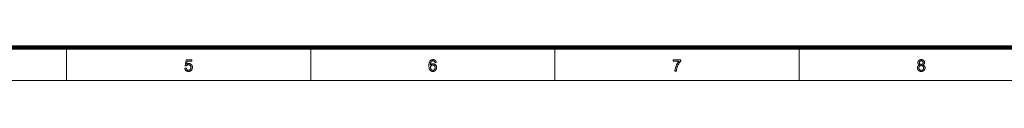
# Model space of a CAD drawing. Extents: x 0 to 1189, y 0 to 841.
# Tile 73 of 135: x 283 to 583, y 10 to 20. Entities that reach past the tile are written whole.
import ezdxf

# ---------------------------------------------------------------- set-up
doc = ezdxf.new("R2010")
doc.units = 0

msp = doc.modelspace()

# ---------------------------------------------------------------- linework, layer by layer
at = {"color": 7, "lineweight": 100}
msp.add_line((20, 20), (1169, 20), dxfattribs=at)
at = {"color": 7, "lineweight": 13, "ltscale": 0.25}
for p, q in [((297.25, 20), (297.25, 10)), ((371.56, 20), (371.56, 10)), ((445.88, 20), (445.88, 10)), ((520.19, 20), (520.19, 10))]:
    msp.add_line(p, q, dxfattribs=at)
at = {"color": 7, "lineweight": 13}
msp.add_line((10, 10), (1179, 10), dxfattribs=at)
for points in [[(333.25, 13.72), (333.7, 13.76), (333.71, 13.7), (333.73, 13.63), (333.74, 13.58), (333.76, 13.52), (333.78, 13.47), (333.81, 13.42), (333.84, 13.38), (333.87, 13.34), (333.9, 13.3), (333.93, 13.26), (333.97, 13.23), (334.01, 13.2), (334.05, 13.18), (334.09, 13.16), (334.13, 13.14), (334.18, 13.13), (334.23, 13.11), (334.27, 13.11), (334.32, 13.1), (334.37, 13.1), (334.44, 13.1), (334.49, 13.11), (334.55, 13.12), (334.61, 13.14), (334.66, 13.16), (334.71, 13.18), (334.76, 13.21), (334.81, 13.25), (334.86, 13.29), (334.9, 13.33), (334.94, 13.38), (334.98, 13.43), (335.01, 13.49), (335.04, 13.54), (335.06, 13.6), (335.08, 13.67), (335.09, 13.73), (335.11, 13.8), (335.11, 13.88), (335.11, 13.95), (335.11, 14.03), (335.11, 14.09), (335.1, 14.16), (335.08, 14.22), (335.06, 14.28), (335.04, 14.34), (335.01, 14.39), (334.98, 14.44), (334.95, 14.49), (334.91, 14.53), (334.87, 14.57), (334.82, 14.61), (334.77, 14.64), (334.72, 14.67), (334.67, 14.69), (334.61, 14.71), (334.56, 14.73), (334.5, 14.74), (334.43, 14.74), (334.37, 14.75), (334.33, 14.74), (334.29, 14.74), (334.25, 14.74), (334.21, 14.73), (334.17, 14.72), (334.13, 14.71), (334.1, 14.7), (334.06, 14.69), (334.03, 14.67), (333.99, 14.65), (333.96, 14.63), (333.93, 14.61), (333.9, 14.59), (333.87, 14.57), (333.84, 14.54), (333.82, 14.52), (333.79, 14.49), (333.77, 14.46), (333.75, 14.44), (333.73, 14.41), (333.33, 14.46), (333.66, 16.26), (335.41, 16.26), (335.41, 15.85), (334.01, 15.85), (333.82, 14.91), (333.88, 14.95), (333.95, 14.98), (334.01, 15.02), (334.08, 15.05), (334.14, 15.07), (334.21, 15.09), (334.28, 15.11), (334.34, 15.12), (334.41, 15.12), (334.48, 15.13), (334.57, 15.12), (334.66, 15.11), (334.74, 15.1), (334.83, 15.07), (334.9, 15.05), (334.98, 15.01), (335.05, 14.97), (335.12, 14.92), (335.19, 14.87), (335.26, 14.81), (335.31, 14.74), (335.37, 14.67), (335.42, 14.6), (335.46, 14.52), (335.49, 14.45), (335.52, 14.36), (335.54, 14.27), (335.56, 14.18), (335.57, 14.09), (335.57, 13.99), (335.57, 13.9), (335.56, 13.81), (335.55, 13.72), (335.53, 13.63), (335.5, 13.55), (335.47, 13.47), (335.43, 13.39), (335.39, 13.31), (335.35, 13.24), (335.29, 13.17), (335.22, 13.09), (335.15, 13.02), (335.07, 12.95), (334.98, 12.9), (334.9, 12.85), (334.8, 12.81), (334.7, 12.78), (334.6, 12.76), (334.49, 12.75), (334.37, 12.75), (334.28, 12.75), (334.19, 12.76), (334.1, 12.77), (334.02, 12.79), (333.94, 12.81), (333.86, 12.84), (333.79, 12.88), (333.72, 12.92), (333.66, 12.96), (333.59, 13.01), (333.54, 13.07), (333.48, 13.13), (333.44, 13.19), (333.39, 13.25), (333.36, 13.32), (333.33, 13.4), (333.3, 13.47), (333.28, 13.55), (333.26, 13.64)], [(409.79, 15.45), (409.36, 15.41), (409.35, 15.46), (409.34, 15.51), (409.33, 15.55), (409.31, 15.59), (409.3, 15.63), (409.28, 15.67), (409.26, 15.7), (409.24, 15.73), (409.22, 15.76), (409.2, 15.78), (409.17, 15.82), (409.13, 15.85), (409.09, 15.88), (409.05, 15.9), (409.01, 15.92), (408.96, 15.94), (408.92, 15.95), (408.87, 15.96), (408.82, 15.96), (408.77, 15.97), (408.73, 15.96), (408.69, 15.96), (408.65, 15.96), (408.62, 15.95), (408.58, 15.94), (408.54, 15.92), (408.51, 15.91), (408.48, 15.89), (408.44, 15.87), (408.41, 15.85), (408.37, 15.82), (408.33, 15.79), (408.3, 15.75), (408.26, 15.71), (408.23, 15.67), (408.2, 15.62), (408.17, 15.58), (408.14, 15.53), (408.12, 15.47), (408.09, 15.42), (408.07, 15.36), (408.05, 15.3), (408.03, 15.23), (408.02, 15.15), (408, 15.07), (407.99, 14.99), (407.98, 14.9), (407.98, 14.81), (407.97, 14.71), (407.97, 14.61), (408, 14.66), (408.04, 14.7), (408.07, 14.74), (408.11, 14.78), (408.14, 14.82), (408.18, 14.85), (408.22, 14.88), (408.26, 14.91), (408.31, 14.94), (408.35, 14.96), (408.39, 14.98), (408.44, 15), (408.49, 15.02), (408.53, 15.03), (408.58, 15.05), (408.63, 15.06), (408.67, 15.07), (408.72, 15.07), (408.77, 15.07), (408.82, 15.08), (408.9, 15.07), (408.99, 15.06), (409.07, 15.05), (409.14, 15.02), (409.22, 15), (409.29, 14.96), (409.36, 14.92), (409.43, 14.87), (409.49, 14.82), (409.55, 14.76), (409.61, 14.69), (409.66, 14.63), (409.71, 14.55), (409.75, 14.48), (409.78, 14.4), (409.81, 14.31), (409.83, 14.23), (409.84, 14.13), (409.85, 14.04), (409.85, 13.94), (409.85, 13.88), (409.85, 13.81), (409.84, 13.75), (409.83, 13.69), (409.82, 13.62), (409.8, 13.56), (409.78, 13.5), (409.76, 13.44), (409.74, 13.39), (409.71, 13.33), (409.68, 13.27), (409.65, 13.22), (409.62, 13.17), (409.58, 13.12), (409.54, 13.08), (409.5, 13.04), (409.46, 13), (409.42, 12.96), (409.37, 12.93), (409.32, 12.9), (409.27, 12.87), (409.22, 12.84), (409.17, 12.82), (409.11, 12.8), (409.06, 12.78), (409, 12.77), (408.94, 12.76), (408.88, 12.75), (408.82, 12.75), (408.76, 12.75), (408.65, 12.75), (408.55, 12.76), (408.45, 12.78), (408.36, 12.81), (408.27, 12.84), (408.18, 12.89), (408.1, 12.94), (408.03, 13), (407.95, 13.07), (407.88, 13.14), (407.82, 13.22), (407.76, 13.32), (407.71, 13.42), (407.66, 13.54), (407.63, 13.66), (407.6, 13.8), (407.57, 13.94), (407.56, 14.1), (407.55, 14.27), (407.54, 14.44), (407.55, 14.64), (407.56, 14.83), (407.58, 15), (407.6, 15.17), (407.64, 15.32), (407.68, 15.46), (407.73, 15.59), (407.78, 15.71), (407.85, 15.82), (407.92, 15.92), (407.99, 15.99), (408.06, 16.06), (408.13, 16.12), (408.22, 16.17), (408.3, 16.22), (408.39, 16.26), (408.49, 16.28), (408.59, 16.3), (408.69, 16.32), (408.8, 16.32), (408.88, 16.32), (408.96, 16.31), (409.03, 16.3), (409.11, 16.28), (409.17, 16.26), (409.24, 16.24), (409.3, 16.21), (409.36, 16.17), (409.42, 16.13), (409.48, 16.09), (409.53, 16.04), (409.57, 15.99), (409.61, 15.93), (409.65, 15.87), (409.69, 15.81), (409.72, 15.75), (409.74, 15.68), (409.76, 15.6), (409.78, 15.53)], [(481.9, 15.85), (481.9, 16.26), (484.17, 16.26), (484.17, 15.93), (484.1, 15.85), (484.04, 15.77), (483.97, 15.69), (483.9, 15.6), (483.84, 15.51), (483.77, 15.41), (483.7, 15.31), (483.64, 15.21), (483.57, 15.1), (483.51, 14.98), (483.44, 14.86), (483.38, 14.74), (483.32, 14.62), (483.27, 14.5), (483.22, 14.38), (483.17, 14.26), (483.12, 14.14), (483.08, 14.01), (483.04, 13.89), (483, 13.77), (482.97, 13.68), (482.95, 13.59), (482.93, 13.5), (482.91, 13.4), (482.89, 13.31), (482.88, 13.21), (482.86, 13.11), (482.85, 13.01), (482.84, 12.91), (482.83, 12.8), (482.39, 12.8), (482.4, 12.89), (482.4, 12.98), (482.41, 13.07), (482.42, 13.16), (482.44, 13.26), (482.45, 13.36), (482.48, 13.47), (482.5, 13.58), (482.53, 13.69), (482.55, 13.8), (482.59, 13.92), (482.62, 14.04), (482.66, 14.15), (482.7, 14.26), (482.74, 14.38), (482.79, 14.49), (482.84, 14.6), (482.89, 14.71), (482.94, 14.82), (483, 14.93), (483.06, 15.04), (483.12, 15.14), (483.18, 15.24), (483.24, 15.34), (483.3, 15.43), (483.36, 15.52), (483.42, 15.61), (483.49, 15.69), (483.55, 15.77), (483.62, 15.85)], [(556.85, 14.7), (556.8, 14.72), (556.75, 14.75), (556.7, 14.77), (556.66, 14.79), (556.62, 14.82), (556.58, 14.85), (556.54, 14.88), (556.51, 14.91), (556.48, 14.95), (556.45, 14.98), (556.43, 15.02), (556.41, 15.06), (556.39, 15.1), (556.37, 15.14), (556.36, 15.18), (556.34, 15.23), (556.33, 15.27), (556.33, 15.32), (556.32, 15.37), (556.32, 15.42), (556.33, 15.49), (556.33, 15.56), (556.35, 15.64), (556.37, 15.7), (556.39, 15.77), (556.42, 15.83), (556.46, 15.89), (556.5, 15.95), (556.55, 16.01), (556.6, 16.06), (556.65, 16.11), (556.71, 16.15), (556.78, 16.19), (556.85, 16.23), (556.92, 16.25), (556.99, 16.28), (557.07, 16.3), (557.15, 16.31), (557.24, 16.32), (557.33, 16.32), (557.42, 16.32), (557.5, 16.31), (557.59, 16.3), (557.67, 16.28), (557.74, 16.25), (557.81, 16.22), (557.88, 16.19), (557.95, 16.15), (558.01, 16.1), (558.07, 16.05), (558.12, 16), (558.17, 15.94), (558.21, 15.88), (558.24, 15.82), (558.28, 15.76), (558.3, 15.69), (558.32, 15.62), (558.33, 15.55), (558.34, 15.48), (558.35, 15.4), (558.34, 15.36), (558.34, 15.31), (558.33, 15.26), (558.32, 15.22), (558.31, 15.18), (558.3, 15.14), (558.28, 15.09), (558.26, 15.06), (558.24, 15.02), (558.22, 14.98), (558.19, 14.95), (558.16, 14.91), (558.13, 14.88), (558.09, 14.85), (558.06, 14.82), (558.02, 14.79), (557.97, 14.77), (557.93, 14.75), (557.88, 14.72), (557.83, 14.7), (557.89, 14.68), (557.95, 14.66), (558.01, 14.63), (558.06, 14.6), (558.11, 14.57), (558.16, 14.53), (558.21, 14.49), (558.25, 14.45), (558.28, 14.41), (558.32, 14.36), (558.35, 14.32), (558.38, 14.27), (558.41, 14.22), (558.43, 14.16), (558.45, 14.11), (558.46, 14.05), (558.47, 13.99), (558.48, 13.93), (558.49, 13.87), (558.49, 13.81), (558.49, 13.72), (558.48, 13.63), (558.46, 13.55), (558.44, 13.47), (558.41, 13.39), (558.37, 13.32), (558.33, 13.25), (558.29, 13.18), (558.23, 13.11), (558.17, 13.05), (558.11, 12.99), (558.04, 12.94), (557.96, 12.89), (557.88, 12.86), (557.8, 12.82), (557.72, 12.79), (557.63, 12.77), (557.53, 12.76), (557.44, 12.75), (557.34, 12.75), (557.23, 12.75), (557.14, 12.76), (557.04, 12.77), (556.95, 12.79), (556.87, 12.82), (556.79, 12.86), (556.71, 12.9), (556.63, 12.94), (556.57, 12.99), (556.5, 13.05), (556.44, 13.11), (556.39, 13.18), (556.34, 13.25), (556.3, 13.32), (556.26, 13.4), (556.23, 13.47), (556.21, 13.56), (556.19, 13.64), (556.19, 13.73), (556.18, 13.82), (556.18, 13.88), (556.19, 13.95), (556.2, 14.01), (556.21, 14.07), (556.23, 14.13), (556.24, 14.19), (556.27, 14.24), (556.29, 14.29), (556.32, 14.34), (556.36, 14.39), (556.39, 14.43), (556.43, 14.48), (556.47, 14.51), (556.52, 14.55), (556.57, 14.58), (556.62, 14.61), (556.67, 14.64), (556.73, 14.66), (556.79, 14.68)], [(556.76, 15.43), (556.76, 15.38), (556.77, 15.34), (556.78, 15.29), (556.79, 15.25), (556.8, 15.21), (556.82, 15.17), (556.84, 15.13), (556.86, 15.09), (556.89, 15.06), (556.92, 15.03), (556.96, 15), (556.99, 14.97), (557.03, 14.94), (557.07, 14.92), (557.11, 14.91), (557.15, 14.89), (557.19, 14.88), (557.24, 14.87), (557.29, 14.87), (557.34, 14.87), (557.39, 14.87), (557.43, 14.87), (557.48, 14.88), (557.52, 14.89), (557.56, 14.91), (557.6, 14.92), (557.64, 14.94), (557.68, 14.97), (557.71, 14.99), (557.74, 15.02), (557.77, 15.06), (557.8, 15.09), (557.83, 15.12), (557.85, 15.16), (557.86, 15.2), (557.88, 15.24), (557.89, 15.28), (557.9, 15.32), (557.9, 15.36), (557.9, 15.41), (557.9, 15.45), (557.9, 15.5), (557.89, 15.54), (557.88, 15.58), (557.86, 15.62), (557.84, 15.66), (557.82, 15.7), (557.8, 15.74), (557.77, 15.77), (557.74, 15.8), (557.71, 15.84), (557.67, 15.86), (557.63, 15.89), (557.6, 15.91), (557.56, 15.93), (557.52, 15.94), (557.47, 15.95), (557.43, 15.96), (557.38, 15.96), (557.33, 15.97), (557.28, 15.96), (557.24, 15.96), (557.19, 15.95), (557.15, 15.94), (557.11, 15.93), (557.07, 15.91), (557.03, 15.89), (556.99, 15.87), (556.96, 15.84), (556.92, 15.81), (556.89, 15.78), (556.87, 15.74), (556.84, 15.71), (556.82, 15.67), (556.8, 15.64), (556.79, 15.6), (556.78, 15.56), (556.77, 15.52), (556.76, 15.47)], [(408.04, 13.94), (408.04, 13.89), (408.04, 13.85), (408.05, 13.81), (408.05, 13.76), (408.06, 13.72), (408.07, 13.68), (408.08, 13.64), (408.1, 13.6), (408.11, 13.55), (408.13, 13.51), (408.15, 13.47), (408.17, 13.44), (408.19, 13.4), (408.22, 13.37), (408.24, 13.34), (408.27, 13.31), (408.3, 13.28), (408.33, 13.25), (408.36, 13.23), (408.4, 13.2), (408.43, 13.18), (408.46, 13.17), (408.5, 13.15), (408.53, 13.14), (408.57, 13.13), (408.6, 13.12), (408.64, 13.11), (408.68, 13.1), (408.71, 13.1), (408.75, 13.1), (408.8, 13.1), (408.86, 13.11), (408.91, 13.12), (408.96, 13.13), (409, 13.15), (409.05, 13.18), (409.09, 13.21), (409.14, 13.24), (409.18, 13.28), (409.22, 13.32), (409.26, 13.36), (409.29, 13.41), (409.32, 13.46), (409.34, 13.52), (409.37, 13.58), (409.38, 13.64), (409.4, 13.7), (409.41, 13.77), (409.41, 13.84), (409.41, 13.92), (409.41, 13.99), (409.41, 14.05), (409.4, 14.12), (409.38, 14.18), (409.37, 14.24), (409.35, 14.3), (409.32, 14.35), (409.29, 14.4), (409.26, 14.44), (409.22, 14.49), (409.18, 14.53), (409.14, 14.56), (409.1, 14.59), (409.05, 14.62), (409, 14.64), (408.95, 14.66), (408.9, 14.68), (408.85, 14.69), (408.79, 14.69), (408.73, 14.7), (408.68, 14.69), (408.62, 14.69), (408.57, 14.68), (408.52, 14.66), (408.47, 14.64), (408.42, 14.62), (408.37, 14.59), (408.32, 14.56), (408.28, 14.53), (408.24, 14.49), (408.2, 14.44), (408.17, 14.4), (408.14, 14.35), (408.11, 14.3), (408.09, 14.25), (408.07, 14.19), (408.06, 14.13), (408.05, 14.07), (408.04, 14.01)], [(556.62, 13.81), (556.62, 13.78), (556.63, 13.74), (556.63, 13.71), (556.64, 13.67), (556.65, 13.63), (556.66, 13.6), (556.67, 13.56), (556.68, 13.53), (556.69, 13.49), (556.71, 13.46), (556.73, 13.43), (556.75, 13.39), (556.77, 13.36), (556.79, 13.33), (556.82, 13.31), (556.85, 13.28), (556.87, 13.26), (556.9, 13.23), (556.94, 13.21), (556.97, 13.19), (557, 13.17), (557.04, 13.16), (557.08, 13.14), (557.11, 13.13), (557.15, 13.12), (557.19, 13.11), (557.22, 13.11), (557.26, 13.1), (557.3, 13.1), (557.34, 13.1), (557.4, 13.1), (557.46, 13.11), (557.52, 13.12), (557.57, 13.13), (557.62, 13.15), (557.67, 13.17), (557.72, 13.2), (557.76, 13.23), (557.81, 13.26), (557.85, 13.3), (557.89, 13.34), (557.92, 13.38), (557.95, 13.43), (557.98, 13.47), (558, 13.52), (558.02, 13.57), (558.03, 13.63), (558.04, 13.68), (558.05, 13.74), (558.05, 13.8), (558.05, 13.86), (558.04, 13.92), (558.03, 13.98), (558.02, 14.03), (558, 14.08), (557.97, 14.13), (557.95, 14.18), (557.92, 14.23), (557.88, 14.27), (557.84, 14.31), (557.8, 14.35), (557.76, 14.39), (557.71, 14.42), (557.66, 14.44), (557.61, 14.47), (557.56, 14.48), (557.5, 14.5), (557.45, 14.51), (557.39, 14.51), (557.33, 14.52), (557.27, 14.51), (557.21, 14.51), (557.15, 14.5), (557.1, 14.48), (557.05, 14.47), (557, 14.44), (556.95, 14.42), (556.91, 14.39), (556.86, 14.35), (556.82, 14.32), (556.79, 14.28), (556.75, 14.23), (556.72, 14.19), (556.7, 14.14), (556.67, 14.09), (556.66, 14.04), (556.64, 13.99), (556.63, 13.93), (556.63, 13.87)]]:
    msp.add_lwpolyline(points, close=True, dxfattribs=at)

doc.saveas('drawing.dxf')
